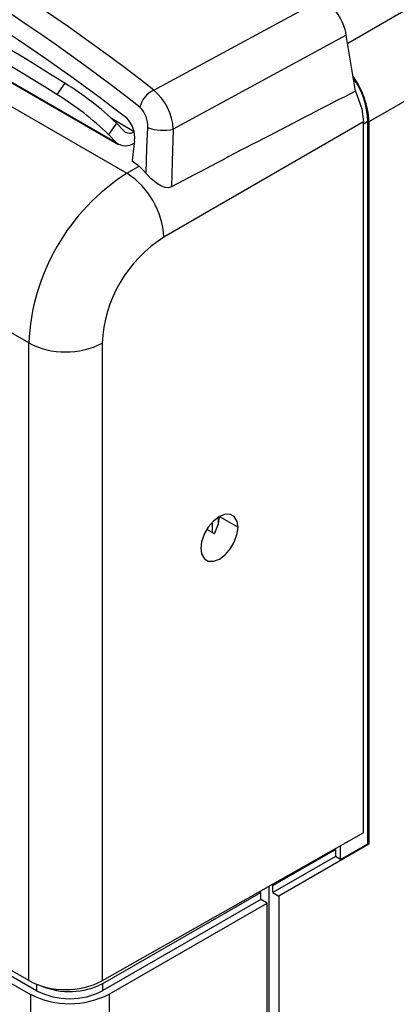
# Model space of a CAD drawing. Header units: millimetres. Extents: x 0 to 559, y 0 to 432.
# Tile 20 of 26: x 366 to 377, y 322 to 350. Entities that reach past the tile are written whole.
import ezdxf

# ---------------------------------------------------------------- set-up
doc = ezdxf.new("R2010")
doc.units = ezdxf.units.MM
doc.header["$LTSCALE"] = 2

msp = doc.modelspace()

# ---------------------------------------------------------------- linework, layer by layer
for p, q in [((354.911, 354.849), (368.558, 346.971)), ((354.98, 354.794), (368.628, 346.915)), ((354.395, 354.441), (368.869, 346.085)), ((379.631, 352.368), (375.207, 349.814)), ((369.64, 348.47), (374.475, 351.099)), ((380.754, 350.415), (375.815, 347.564)), ((375.167, 350.052), (370.2, 347.351)), ((375.434, 348.444), (375.167, 350.052)), ((367.086, 348.669), (366.855, 348.347)), ((368.429, 347.663), (369.079, 347.287)), ((375.661, 347.506), (375.788, 347.579)), ((375.788, 326.828), (375.788, 347.579)), ((368.572, 347.522), (368.341, 347.2)), ((368.789, 347.293), (368.572, 347.522)), ((375.661, 347.557), (369.93, 344.248)), ((375.661, 327.143), (375.661, 347.557)), ((375.815, 347.564), (375.815, 326.812)), ((368.341, 347.2), (368.558, 346.971)), ((369.08, 346.962), (369.081, 346.962)), ((368.869, 346.085), (369.217, 346.286)), ((366.05, 341.209), (364.838, 341.909)), ((366.05, 322.894), (366.05, 341.209)), ((368.162, 341.204), (368.162, 322.889)), ((371.325, 335.763), (371.325, 336.067)), ((371.488, 336.201), (371.488, 335.988)), ((371.527, 336.226), (372.059, 335.919)), ((371.383, 335.729), (371.163, 335.856)), ((366.05, 322.894), (355.257, 329.125)), ((375.661, 327.143), (368.162, 322.889)), ((373.057, 325.628), (374.853, 326.665)), ((375.815, 326.812), (373.234, 325.322)), ((374.853, 326.665), (374.836, 326.675)), ((374.853, 326.665), (374.853, 326.461)), ((375.003, 326.375), (375.788, 326.828)), ((375.003, 326.375), (375.003, 326.77)), ((375.815, 326.812), (375.788, 326.828)), ((374.853, 326.461), (373.057, 325.424)), ((375.003, 326.375), (374.853, 326.461)), ((372.951, 267.116), (372.951, 325.606)), ((373.057, 325.628), (373.024, 325.647)), ((373.057, 325.424), (373.057, 325.628)), ((368.179, 322.812), (372.714, 325.43)), ((372.714, 325.43), (372.678, 325.451)), ((372.714, 325.226), (372.714, 325.43)), ((373.057, 325.424), (373.234, 325.322)), ((373.234, 325.322), (373.234, 266.953)), ((372.714, 325.226), (368.179, 322.608)), ((368.355, 322.506), (372.891, 325.124)), ((372.891, 325.124), (372.714, 325.226)), ((372.891, 266.754), (372.891, 325.124)), ((366.278, 322.603), (364.023, 323.882)), ((364.024, 323.679), (366.103, 322.5)), ((366.278, 322.786), (366.278, 322.603)), ((368.179, 322.608), (368.179, 322.812)), ((366.103, 322.5), (366.103, 264.131)), ((368.355, 322.506), (368.355, 264.136))]:
    msp.add_line(p, q)
at = {"flags": 128}
for points in [[(375.434, 348.444), (375.616, 347.936), (375.661, 347.557)], [(369.419, 346.074), (369.445, 346.814), (369.465, 347.395)], [(370.2, 347.351), (370.169, 346.424), (370.145, 345.695)], [(369.088, 347.018), (369.052, 346.697), (369.024, 346.444)], [(369.024, 346.444), (369.132, 346.356), (369.217, 346.286)], [(369.217, 346.286), (369.333, 346.176), (369.419, 346.074)], [(370.145, 345.695), (370.06, 345.67), (369.967, 345.677), (369.862, 345.715), (369.745, 345.782), (369.562, 345.922), (369.419, 346.074)], [(372.059, 335.919), (372.037, 336.078), (371.952, 336.226), (371.845, 336.287), (371.697, 336.293), (371.524, 336.228), (371.35, 336.096), (371.203, 335.923), (371.096, 335.74), (371.01, 335.495), (370.989, 335.312)], [(371.383, 335.729), (371.498, 336.012), (371.527, 336.226)], [(370.989, 335.312), (371.01, 335.153), (371.096, 335.005), (371.203, 334.943), (371.35, 334.938), (371.524, 335.003), (371.697, 335.134), (371.845, 335.308), (371.952, 335.491), (372.037, 335.735), (372.059, 335.919)]]:
    msp.add_lwpolyline(points, dxfattribs=at)
for centre, radius, start, end in [((334.208, 303.308), 57.403, 51.88338, 68.122), ((334.094, 303.182), 56.943, 51.8834, 68.122), ((263.913, 183.67), 194.6, 57.98247, 62.0229), ((334.082, 302.71), 56.84, 52.27, 67.7354), ((263.682, 183.348), 194.6, 57.98247, 62.0229), ((373.62, 349.782), 1.57, 9.9255, 57.0183), ((373.399, 347.458), 2.419, 2.5015, 35.6763), ((373.438, 347.478), 2.353, 2.4731, 34.6936), ((362.664, 341.404), 8.505, 45.9968, 58.6688), ((369.926, 347.832), 0.699, 114.0929, 167.577), ((368.664, 347.283), 1.537, 2.5639, 50.5846), ((581.457, -54.403), 452.472, 117.08605, 117.84092), ((362.433, 341.083), 8.505, 45.9968, 58.6688), ((368.718, 347.448), 0.749, 355.883, 45.4809), ((368.326, 347.117), 0.768, 352.6056, 45.4885), ((368.937, 347.467), 0.229, 229.6504, 308.3497), ((369.909, 348.688), 1.368, 251.0317, 282.2572), ((368.825, 347.285), 0.412, 229.6504, 308.3497), ((372.163, 340.928), 6.119, 122.5662, 177.3632), ((367.592, 344.123), 2.341, 3.0599, 56.9401), ((371.943, 341.044), 3.784, 122.1398, 177.5741), ((367.111, 343.26), 2.309, 242.6336, 297.0778), ((367.111, 324.945), 2.309, 242.6336, 297.0778), ((367.218, 324.687), 2.107, 247.5062, 297.1317), ((367.224, 324.693), 2.462, 242.9222, 297.3664), ((367.224, 324.453), 2.078, 242.9222, 297.3664)]:
    msp.add_arc(centre, radius, start, end)

doc.saveas('drawing.dxf')
